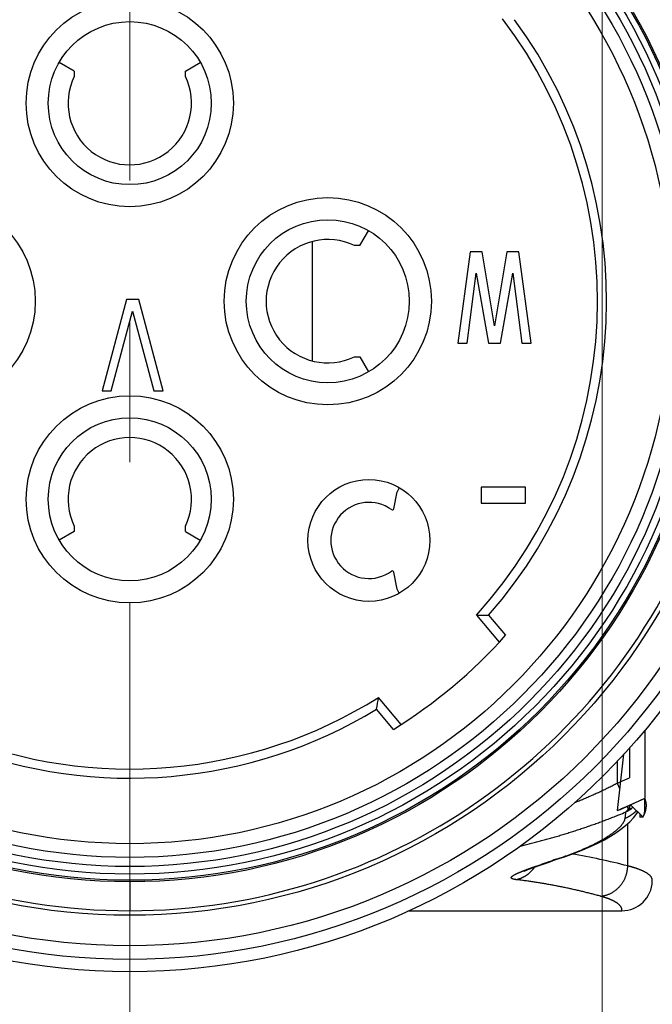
# Model space of a CAD drawing. Header units: millimetres. Extents: x 0 to 1735, y 0 to 1188.
# Tile 36 of 138: x 226 to 247, y 620 to 652. Entities that reach past the tile are written whole.
import ezdxf

# ---------------------------------------------------------------- set-up
doc = ezdxf.new("R2010")
doc.units = ezdxf.units.MM
doc.header["$LTSCALE"] = 0.727559
doc.linetypes.add('CENTER', pattern=[50.8, 31.75, -6.35, 6.35, -6.35])
for name, color, linetype in [('NoLayerName_001', 7, 'Continuous'), ('NoLayerName_002', 7, 'Continuous'), ('NoLayerName_004', 7, 'Continuous'), ('NoLayerName_006', 7, 'Continuous'), ('NoLayerName_007', 7, 'Continuous')]:
    doc.layers.add(name, color=color, linetype=linetype)
doc.styles.get("Standard").update_dxf_attribs({"font": 'txt', "bigfont": 'extfont2'})
doc.dimstyles.get("Standard").update_dxf_attribs({"dimtxt": 2.5, "dimasz": 2.5, "dimexe": 1, "dimexo": 1, "dimtad": 1, "dimdec": 3, "dimzin": 0, "dimdsep": 46, "dimtxsty": 'Standard', "dimcen": 2.5, "dimadec": 3, "dimazin": 0, "dimtfac": 0.75, "dimtdec": 3, "dimtmove": 0, "dimatfit": 3, "dimfxl": 1, "dimarcsym": 0})

# ---------------------------------------------------------------- blocks, each defined once
blk = doc.blocks.new('_OPEN30')
at = {"color": 0, "linetype": 'ByBlock', "lineweight": -2}
for p, q in [((-1, 0.267949), (0, 0)), ((0, 0), (-1, -0.267949)), ((0, 0), (-1, 0))]:
    blk.add_line(p, q, dxfattribs=at)
blk = doc.blocks.new('*D149')
at = {"layer": 'Defpoints', "color": 0}
for p in [(245.5, 727.25), (230, 610), (245.5, 580)]:
    blk.add_point(p, dxfattribs=at)
at = {"layer": 'NoLayerName_001', "color": 0, "linetype": 'Continuous', "lineweight": 13}
for p, q in [((245.5, 723.25), (245.5, 576)), ((230, 606), (230, 576)), ((222, 580), (214, 580)), ((230, 580), (245.5, 580)), ((245.5, 580), (291.292, 580)), ((253.5, 580), (261.5, 580))]:
    blk.add_line(p, q, dxfattribs=at)
at = {"layer": 'NoLayerName_001', "color": 0, "lineweight": 13, "xscale": 8, "yscale": 8, "zscale": 8}
blk.add_blockref('_OPEN30', (230, 580), dxfattribs=at)
at = {"layer": 'NoLayerName_001', "color": 0, "lineweight": 13, "xscale": 8, "yscale": 8, "zscale": 8, "rotation": 180}
blk.add_blockref('_OPEN30', (245.5, 580), dxfattribs=at)
at = {"layer": 'NoLayerName_001', "color": 0, "lineweight": 13, "insert": (276.396, 591.629), "char_height": 12.8, "attachment_point": 5}
blk.add_mtext('\\W0.8594;１６', dxfattribs=at)

msp = doc.modelspace()

# ---------------------------------------------------------------- linework, layer by layer
at = {"layer": 'NoLayerName_001', "color": 4, "linetype": 'CENTER', "lineweight": 13}
msp.add_line((230, 610), (230, 786.50000009), dxfattribs=at)
at = {"layer": 'NoLayerName_001', "color": 6, "linetype": 'Continuous', "lineweight": 25}
for p, q in [((241.38271171, 632.70163246), (242.12843839, 631.81291002)), ((241.77914241, 632.6959019), (242.33170677, 632.03738133)), ((238.91105173, 629.11320206), (238.16532505, 630.0019245)), ((238.65469345, 628.95200081), (238.10212909, 629.61052137))]:
    msp.add_line(p, q, dxfattribs=at)
for radius in [21.15, 17.8]:
    msp.add_circle((230, 643), radius, dxfattribs=at)
for centre, radius, start, end in [((230, 643), 15.35, 317.863170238, 37.136829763), ((230, 643), 15.65000427, 318.821380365, 36.178619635), ((242.26584207, 680.10643172), 47.4130279, 268.932731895, 269.411842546), ((230, 643), 16.5, 301.636398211, 318.363601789), ((230, 643), 15.35, 247.863170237, 302.136829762), ((191.32735724, 637.36396788), 47.41302789, 350.588157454, 351.067268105), ((230, 643), 15.65000427, 248.821380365, 301.178619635)]:
    msp.add_arc(centre, radius, start, end, dxfattribs=at)
at = {"layer": 'NoLayerName_002', "color": 6, "linetype": 'Continuous', "lineweight": 25}
for p, q in [((241.17000005, 644.62), (240.77, 641.62)), ((241.56999995, 644.62), (241.17000005, 644.62)), ((241.97, 642.19446802), (241.56999995, 644.62)), ((242.36999998, 644.62), (241.97, 642.19446802)), ((242.76999999, 644.62), (242.36999998, 644.62)), ((243.17, 641.62), (242.76999999, 644.62)), ((241.07, 641.62), (241.37, 643.91787233)), ((241.37, 643.91787233), (241.77000005, 641.62)), ((242.17000002, 641.62), (242.57, 643.91787233)), ((242.57, 643.91787233), (242.87, 641.62)), ((229.895, 643.06), (229.09500005, 640.06)), ((230.29499998, 643.06), (229.895, 643.06)), ((231.095, 640.06), (230.29499998, 643.06)), ((229.39500005, 640.06), (230.09500002, 642.67702128)), ((230.09500002, 642.67702128), (230.795, 640.06)), ((240.77, 641.62), (241.07, 641.62)), ((241.77000005, 641.62), (242.17000002, 641.62)), ((242.87, 641.62), (243.17, 641.62)), ((229.09500005, 640.06), (229.39500005, 640.06)), ((230.795, 640.06), (231.095, 640.06)), ((241.53166672, 636.90148943), (241.53166672, 636.36957445)), ((242.99, 636.90148943), (241.53166672, 636.90148943)), ((242.99, 636.36957445), (242.99, 636.90148943)), ((241.53166672, 636.36957445), (242.99, 636.36957445))]:
    msp.add_line(p, q, dxfattribs=at)
for centre, radius in [((230, 649.5), 3.4), ((230, 649.5), 2.675), ((223.5, 643), 3.4), ((236.5, 643), 3.4), ((236.5, 643), 2.675), ((230, 636.5), 3.4), ((230, 636.5), 2.675), ((237.84888527, 635.15111473), 2)]:
    msp.add_circle(centre, radius, dxfattribs=at)
at = {"layer": 'NoLayerName_004', "color": 6, "linetype": 'Continuous', "lineweight": 25}
for p, q in [((246.9, 628.92908974), (246.9, 626.690693)), ((246.20090896, 628.14090937), (246, 626.28465736)), ((246.4, 628.35631614), (246.4, 627.36220427)), ((246, 627.92353571), (246, 627.1911967)), ((246, 627.1911967), (246.0781802, 627.00698532)), ((246.10286633, 627.23503224), (246.17028048, 627.26395304)), ((246.17028048, 627.26395304), (246.4, 627.36220427)), ((246.9, 626.6869263), (246.29275588, 626.41362243)), ((246.4384718, 626.47892281), (246.9, 626.690693)), ((246.84455876, 626.07079522), (246.4384718, 626.47892281)), ((246.9, 626.25804228), (246.9, 626.690693)), ((246.07335782, 626.31669535), (246, 626.28465736)), ((246.14659759, 626.34886643), (246.07335782, 626.31669535)), ((246.29275588, 626.41362243), (246.12808759, 626.34071828)), ((246.32406792, 626.42761462), (246.36191503, 626.33843772)), ((246.53444724, 626.05080709), (246.64642904, 626.19436577)), ((246.64642904, 626.19436577), (246.67516067, 626.24104455)), ((246.73619825, 626.17970025), (246.73619825, 626.07079525)), ((246.34373346, 624.47038889), (246.34373346, 625.8587131)), ((246.84455877, 626.07079525), (246.73619825, 626.07079525)), ((243.50429746, 624.510644), (243.72780663, 624.58831294)), ((243.72780663, 624.58831294), (243.9888725, 624.67704244)), ((243.9888725, 624.67704244), (244.12891242, 624.72404332)), ((244.05051846, 624.70838767), (244.12887227, 624.72403139)), ((244.12887227, 624.72403139), (244.30135874, 624.78304691)), ((230, 623.95), (230, 623)), ((247.14940133, 623.96758775), (247.14999606, 624.00469267)), ((239.12482787, 623), (246.15, 623))]:
    msp.add_line(p, q, dxfattribs=at)
for points in [[(246.27328026, 625.794839), (246.41023316, 625.91900288), (246.53444724, 626.05080709)], [(244.30135874, 624.78304691), (244.59469142, 624.89004162), (244.868708, 624.99869745), (245.12338492, 625.10867675), (245.3587657, 625.21965503), (245.57553486, 625.33157998), (245.7741915, 625.44442501), (245.95599438, 625.55869894), (246.12205898, 625.67515966), (246.27328026, 625.794839)], [(242.9422217, 624.29313515), (242.93955465, 624.29162008), (242.94869327, 624.29625262), (242.9707632, 624.3067043), (243.00402604, 624.32152645), (243.04810642, 624.34018045), (243.10171257, 624.36190329), (243.16468481, 624.38651993), (243.2363453, 624.41370236), (243.31684043, 624.44346241), (243.40611666, 624.47576028), (243.50429746, 624.510644)]]:
    msp.add_lwpolyline(points, dxfattribs=at)
for radius in [22, 21.59999986, 20.15, 19.05, 19, 18.8, 18.54913243, 18.24986321]:
    msp.add_circle((230, 643), radius, dxfattribs=at)
for centre, radius, start, end in [((230, 643), 20, 20.134210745, 159.865789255), ((230, 643), 20, 200.134210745, 339.865789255), ((231.01157784, 662.50628022), 38.36414892, 292.997331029, 293.164326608), ((230.95514721, 660.83425867), 37.68318515, 293.774375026, 294.26022289), ((230.90976512, 660.93707371), 37.79557047, 293.531884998, 293.743841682), ((239.08604073, 643.30019933), 18.513081, 292.115882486, 292.872229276), ((144.80250292, 637.11269278), 102.05965549, 353.7708438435, 353.8860568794), ((245.76424986, 627.24059914), 1.12403538, 297.407120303, 308.366366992), ((245.74865265, 627.26145493), 1.14996547, 308.330855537, 311.333189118), ((245.9213193, 626.96003688), 0.9795351, 313.475574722, 315.075426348), ((245.92026784, 626.96108644), 0.98102075, 315.075390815, 316.4588604), ((241.05420697, 604.16577481), 20.98228881, 75.398491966, 80.512624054), ((269.5321917, 548.46700487), 80.38696392, 108.480846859, 108.6094348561), ((239.97415913, 636.90333804), 12.85820828, 288.48303809, 288.839954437), ((240.18234129, 636.29548077), 12.21569002, 288.836502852, 289.587059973), ((242.45986601, 624.99505278), 1.0018947, 311.30929631, 325.601254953), ((246.14999242, 623.99993078), 0.99993283, 270.000434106, 358.146369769)]:
    msp.add_arc(centre, radius, start, end, dxfattribs=at)
for points, knots in [([(244.60758332, 626.55276315), (244.63129474, 626.56224322), (244.67875182, 626.5811177), (244.74973162, 626.60994321), (244.82058613, 626.63907838), (244.89129246, 626.66858068), (244.96185545, 626.69843737), (245.03227141, 626.72865431), (245.10253672, 626.7592339), (245.17264647, 626.79017937), (245.24259576, 626.82149359), (245.31237963, 626.85317952), (245.38199314, 626.88524008), (245.45143137, 626.91767822), (245.52068937, 626.95049684), (245.58976217, 626.98369898), (245.658645, 627.01728723), (245.72733228, 627.05126576), (245.79582147, 627.08563292), (245.86409864, 627.12040877), (245.93219246, 627.15553229), (245.97738086, 627.17934173), (246, 627.1911967)], [0, 0, 0, 0, 0.0766089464, 0.1532174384, 0.2298274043, 0.3064408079, 0.3830596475, 0.4596851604, 0.5363163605, 0.612951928, 0.6895906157, 0.7662312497, 0.842872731, 0.9195140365, 0.9961542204, 1.0727924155, 1.1494278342, 1.2260597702, 1.3026875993, 1.379310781, 1.4559288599, 1.5325414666, 1.5325414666, 1.5325414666, 1.5325414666]), ([(246.42376319, 626.47152679), (246.42315628, 626.46976219), (246.42195164, 626.4662293), (246.42008837, 626.46094886), (246.41819053, 626.45567963), (246.41625171, 626.45042443), (246.41427309, 626.44518346), (246.41225384, 626.43995762), (246.41019366, 626.43474762), (246.4080921, 626.42955423), (246.40594874, 626.4243782), (246.40376321, 626.41922026), (246.40153496, 626.41408124), (246.39926408, 626.40896164), (246.39694826, 626.40386312), (246.39459418, 626.39878305), (246.39298121, 626.39541726), (246.39218026, 626.39373193)], [0, 0, 0, 0, 0.005598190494, 0.011197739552, 0.01679837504, 0.02239983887, 0.028001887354, 0.033604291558, 0.039206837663, 0.044809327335, 0.050411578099, 0.056013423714, 0.061614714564, 0.067215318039, 0.072815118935, 0.078414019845, 0.084011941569, 0.084011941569, 0.084011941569, 0.084011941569]), ([(246.95316232, 626.50154661), (246.9527239, 626.5059312), (246.95192734, 626.51469502), (246.95026212, 626.52777211), (246.94831819, 626.54077532), (246.946045, 626.55369979), (246.94345603, 626.5665468), (246.94054769, 626.579316), (246.93732094, 626.59200744), (246.93377554, 626.60462111), (246.9299115, 626.61715696), (246.92572905, 626.6296151), (246.92122733, 626.64199509), (246.91640956, 626.65429847), (246.91126376, 626.66651943), (246.90583495, 626.67867973), (246.90192435, 626.68667109), (246.9, 626.690693)], [0, 0, 0, 0, 0.01321936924, 0.02639708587, 0.03954119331, 0.05265979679, 0.0657610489, 0.07885313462, 0.09194425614, 0.10504261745, 0.11815640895, 0.1312937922, 0.14446288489, 0.15767174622, 0.1709283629, 0.18424063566, 0.19761636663, 0.19761636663, 0.19761636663, 0.19761636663]), ([(246.94880235, 626.36573446), (246.94922945, 626.3688331), (246.95011411, 626.37500864), (246.95124135, 626.38427279), (246.95224353, 626.39350012), (246.95309979, 626.40269355), (246.95381567, 626.41185229), (246.9543897, 626.42097656), (246.95482226, 626.4300663), (246.95511326, 626.43912152), (246.9552627, 626.44814221), (246.95527068, 626.4571284), (246.95513676, 626.46608003), (246.95486259, 626.47499724), (246.95444204, 626.48387952), (246.95389786, 626.49272875), (246.95339564, 626.49860916), (246.95316232, 626.50154661)], [0, 0, 0, 0, 0.00938381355, 0.01871507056, 0.02799576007, 0.03722790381, 0.04641355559, 0.05555480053, 0.06465375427, 0.07371256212, 0.082733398, 0.09171846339, 0.10066998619, 0.1095902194, 0.11848143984, 0.12734594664, 0.13618605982, 0.13618605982, 0.13618605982, 0.13618605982]), ([(242.81560323, 625.12509681), (242.87075459, 625.1381671), (242.98113863, 625.16397591), (243.14624059, 625.20468316), (243.31105701, 625.24655277), (243.47553337, 625.28977689), (243.63967983, 625.33427324), (243.8034892, 625.38003302), (243.96695893, 625.42702789), (244.13008534, 625.47523429), (244.2928645, 625.52462898), (244.45529394, 625.57518249), (244.61735814, 625.62690504), (244.7790351, 625.67982337), (244.94030379, 625.73395991), (245.10114269, 625.78933855), (245.26153094, 625.84598145), (245.42144549, 625.90391625), (245.58087139, 625.96315044), (245.73976346, 626.02376658), (245.89818936, 626.08556717), (246.00326279, 626.1281233), (246.05586554, 626.14923113)], [0, 0, 0, 0, 0.1700368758, 0.3400792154, 0.5101290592, 0.6801878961, 0.8502566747, 1.0203358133, 1.1904252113, 1.3605242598, 1.530631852, 1.7007462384, 1.8708637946, 2.0409803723, 2.2110924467, 2.3811971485, 2.5512922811, 2.7213763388, 2.8914485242, 3.0615087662, 3.2315577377, 3.4015968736, 3.4015968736, 3.4015968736, 3.4015968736]), ([(246.25958571, 626.03868575), (246.26778791, 626.04191796), (246.28427581, 626.04822787), (246.30864055, 626.05867468), (246.33279806, 626.06970589), (246.3566836, 626.08141301), (246.38028476, 626.09375305), (246.40357506, 626.10671913), (246.4265318, 626.12029471), (246.44913129, 626.1344658), (246.47134997, 626.14921786), (246.49316474, 626.164536), (246.51455057, 626.18040734), (246.53548957, 626.19681134), (246.55593733, 626.21375598), (246.57594816, 626.23114317), (246.58880415, 626.24324189), (246.59528381, 626.24921985)], [0, 0, 0, 0, 0.02644827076, 0.05295546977, 0.07951331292, 0.10611310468, 0.13274581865, 0.15940217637, 0.18607272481, 0.21274791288, 0.23941816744, 0.26607396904, 0.29270592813, 0.31930486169, 0.34586187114, 0.37236842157, 0.39881642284, 0.39881642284, 0.39881642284, 0.39881642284]), ([(246.36192148, 626.33842253), (246.36081917, 626.33665144), (246.35863191, 626.33309851), (246.35524719, 626.32783407), (246.351799, 626.32261022), (246.34827482, 626.31743469), (246.34467626, 626.31230652), (246.34100149, 626.3072276), (246.33725043, 626.3021997), (246.33342317, 626.29722539), (246.32952005, 626.29230743), (246.32554138, 626.28744854), (246.32148747, 626.28265149), (246.31735863, 626.27791902), (246.31315518, 626.27325387), (246.30887741, 626.2686588), (246.30452571, 626.2641365), (246.30010014, 626.25968998), (246.29560188, 626.255321), (246.29102806, 626.25103596), (246.28639082, 626.24682401), (246.28322704, 626.24409968), (246.28165471, 626.24272753)], [0, 0, 0, 0, 0.00625833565, 0.01251625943, 0.01877497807, 0.02503576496, 0.03129996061, 0.03756877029, 0.04384186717, 0.05011822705, 0.05639688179, 0.06267692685, 0.06895752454, 0.07523790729, 0.08151738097, 0.08779532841, 0.09407121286, 0.10034458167, 0.10661506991, 0.11288240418, 0.11914640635, 0.12540699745, 0.12540699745, 0.12540699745, 0.12540699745]), ([(246.39218026, 626.39373193), (246.39156949, 626.39247228), (246.39035406, 626.38994968), (246.38849322, 626.38618373), (246.38660934, 626.38242853), (246.38469819, 626.37868653), (246.38276069, 626.37495767), (246.38079637, 626.3712426), (246.37880514, 626.36754177), (246.37678681, 626.36385567), (246.37474118, 626.36018479), (246.37266813, 626.35652961), (246.37056737, 626.35289068), (246.36843907, 626.34926827), (246.36628183, 626.34566364), (246.36410001, 626.34207445), (246.36261756, 626.33969911), (246.36187988, 626.33850937)], [0, 0, 0, 0, 0.004199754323, 0.008400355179, 0.012601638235, 0.016803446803, 0.021005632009, 0.025208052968, 0.029410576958, 0.0336130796, 0.037815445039, 0.042017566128, 0.046219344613, 0.050420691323, 0.054621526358, 0.058821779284, 0.063021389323, 0.063021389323, 0.063021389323, 0.063021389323]), ([(246.46192473, 626.35929028), (246.46035268, 626.35861986), (246.45721944, 626.35725257), (246.45245282, 626.35535965), (246.44764913, 626.35356049), (246.4428033, 626.35187159), (246.43791961, 626.35028788), (246.43299998, 626.34880989), (246.42804732, 626.34743583), (246.42306437, 626.3461644), (246.41805395, 626.34499421), (246.41301884, 626.34392388), (246.40796183, 626.34295202), (246.40288572, 626.34207724), (246.39779331, 626.34129818), (246.39268737, 626.34061345), (246.38757072, 626.34002161), (246.38244613, 626.33952154), (246.37731642, 626.33911089), (246.37218429, 626.33879188), (246.36705289, 626.3385497), (246.363631, 626.33847186), (246.36192148, 626.33842253)], [0, 0, 0, 0, 0.00512708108, 0.01025481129, 0.01538389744, 0.02051495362, 0.02564850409, 0.03078491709, 0.03592429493, 0.04106658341, 0.04621159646, 0.05135902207, 0.05650842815, 0.06165926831, 0.06681088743, 0.07196252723, 0.07711333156, 0.08226235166, 0.08740855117, 0.09255081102, 0.09768793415, 0.10281865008, 0.10281865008, 0.10281865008, 0.10281865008]), ([(246.84455876, 626.07079522), (246.84594488, 626.07337933), (246.84872168, 626.07852452), (246.85279549, 626.08626034), (246.85679629, 626.09397319), (246.86071573, 626.10166756), (246.86455604, 626.10934226), (246.86831663, 626.1169976), (246.87199764, 626.1246335), (246.87559905, 626.13224998), (246.87912085, 626.13984704), (246.88256308, 626.14742466), (246.88592556, 626.15498291), (246.88920901, 626.16252152), (246.89241076, 626.17004155), (246.89554065, 626.17753902), (246.89756104, 626.18254694), (246.89857568, 626.18504039)], [0, 0, 0, 0, 0.00879720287, 0.01753986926, 0.0262284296, 0.03486332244, 0.04344499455, 0.05197390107, 0.06045050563, 0.0688752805, 0.07724870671, 0.08557127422, 0.09384348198, 0.10206583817, 0.11023886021, 0.11836307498, 0.12643901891, 0.12643901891, 0.12643901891, 0.12643901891]), ([(246.84455877, 626.07079525), (246.84609329, 626.07368287), (246.84919346, 626.07943976), (246.85365184, 626.08817571), (246.85798523, 626.09697612), (246.8621681, 626.1058597), (246.86620023, 626.11483162), (246.87007392, 626.12389845), (246.87378043, 626.13306106), (246.87730599, 626.14231612), (246.88063584, 626.15165679), (246.88375499, 626.16107603), (246.88664849, 626.17056681), (246.88930135, 626.18012208), (246.89169864, 626.18973482), (246.89382527, 626.19939799), (246.89566656, 626.20910455), (246.89720637, 626.21884751), (246.8984339, 626.22861976), (246.89931843, 626.23841449), (246.89990341, 626.24822391), (246.89993824, 626.25477104), (246.9, 626.25804228)], [0, 0, 0, 0, 0.0098100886, 0.01961493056, 0.02942157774, 0.03923749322, 0.04907056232, 0.05892897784, 0.06881471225, 0.07872033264, 0.08863825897, 0.09856164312, 0.10848443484, 0.11840145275, 0.12830846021, 0.13820224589, 0.14808070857, 0.15794294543, 0.16778934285, 0.17762166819, 0.18744316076, 0.1972586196, 0.1972586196, 0.1972586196, 0.1972586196]), ([(246.89857568, 626.18504039), (246.89932592, 626.18692314), (246.90083176, 626.19067682), (246.90303357, 626.19631541), (246.90519416, 626.20194113), (246.90730799, 626.2075562), (246.90937654, 626.21316001), (246.91139941, 626.21875273), (246.91337671, 626.22433431), (246.91530842, 626.22990477), (246.91719452, 626.23546411), (246.91903506, 626.24101231), (246.92082991, 626.24654942), (246.92257951, 626.2520753), (246.92428221, 626.25759043), (246.92594421, 626.26309301), (246.9270119, 626.26676503), (246.92754937, 626.26859585)], [0, 0, 0, 0, 0.006080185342, 0.012133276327, 0.018159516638, 0.024159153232, 0.030132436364, 0.036079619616, 0.042000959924, 0.047896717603, 0.053767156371, 0.059612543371, 0.065433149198, 0.071229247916, 0.077001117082, 0.08274903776, 0.088473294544, 0.088473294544, 0.088473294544, 0.088473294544]), ([(246.92754937, 626.26859585), (246.92817543, 626.27079202), (246.92943837, 626.27516976), (246.93124533, 626.28174396), (246.93299336, 626.28830009), (246.93467363, 626.29484067), (246.9362885, 626.30136502), (246.93783733, 626.30787334), (246.9393203, 626.31436557), (246.94073736, 626.32084172), (246.94208851, 626.32730179), (246.9433738, 626.33374578), (246.94459303, 626.34017371), (246.94574693, 626.34658548), (246.94683282, 626.35298149), (246.9478606, 626.35936026), (246.94848383, 626.36361335), (246.94880235, 626.36573446)], [0, 0, 0, 0, 0.006850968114, 0.013668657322, 0.020453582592, 0.027206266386, 0.033927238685, 0.04061703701, 0.047276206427, 0.053905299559, 0.060504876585, 0.067075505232, 0.073617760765, 0.080132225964, 0.086619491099, 0.093080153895, 0.099514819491, 0.099514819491, 0.099514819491, 0.099514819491]), ([(244.27751457, 624.78667377), (244.29636354, 624.79343624), (244.33408797, 624.8068904), (244.39052203, 624.82749853), (244.44685908, 624.84837618), (244.50307674, 624.86957912), (244.55917308, 624.89110586), (244.61514072, 624.91297024), (244.67097372, 624.935182), (244.72666576, 624.957752), (244.78221063, 624.98069077), (244.83760208, 625.00400894), (244.89283388, 625.0277171), (244.94789976, 625.05182592), (245.00279358, 625.07634582), (245.05750869, 625.10128807), (245.11203841, 625.12665995), (245.16636597, 625.15248276), (245.22046452, 625.17879095), (245.27430708, 625.20561509), (245.32786622, 625.23298656), (245.38111461, 625.26093653), (245.43402488, 625.28949622), (245.48656967, 625.31869686), (245.53872164, 625.34856964), (245.59045335, 625.37914592), (245.64173774, 625.41045645), (245.69254573, 625.44253395), (245.74285056, 625.47540035), (245.7925718, 625.50915009), (245.84161291, 625.54388908), (245.88987741, 625.57971948), (245.9372655, 625.61673532), (245.98364467, 625.65503051), (246.02876605, 625.69479644), (246.07233288, 625.73622336), (246.11415724, 625.77940097), (246.15357948, 625.82477134), (246.19039729, 625.87264963), (246.21023254, 625.90773343), (246.22078117, 625.92494249)], [0, 0, 0, 0, 0.0600760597, 0.1201548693, 0.1802358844, 0.2403187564, 0.3004033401, 0.3604897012, 0.4205781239, 0.4806691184, 0.5407634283, 0.6008620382, 0.6609661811, 0.721077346, 0.7811972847, 0.8413280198, 0.9014716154, 0.9616254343, 1.0217827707, 1.0819377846, 1.142085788, 1.2022233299, 1.2623482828, 1.3224599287, 1.3825590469, 1.4426480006, 1.5027308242, 1.5628133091, 1.6229013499, 1.6829919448, 1.7430836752, 1.803183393, 1.8633071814, 1.9234586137, 1.983596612, 2.0436986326, 2.1037766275, 2.1638468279, 2.2239936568, 2.284547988, 2.284547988, 2.284547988, 2.284547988]), ([(246.22078117, 625.92494249), (246.22912229, 625.94338548), (246.24940097, 625.97879928), (246.25499186, 626.01921463), (246.25958552, 626.03868622)], [0, 0, 0, 0, 0.06072448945, 0.12074281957, 0.12074281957, 0.12074281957, 0.12074281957]), ([(243.19580826, 624.41445752), (243.20715312, 624.41854095), (243.22983679, 624.42672475), (243.27525289, 624.44295678), (243.33207346, 624.46310536), (243.40032957, 624.48708128), (243.46864528, 624.51088694), (243.53701585, 624.53453498), (243.61683774, 624.56196211), (243.70813429, 624.59309907), (243.79949302, 624.62405266), (243.85662548, 624.6432999), (243.8794757, 624.65100666)], [0, 0, 0, 0, 0.03617213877, 0.0723443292, 0.14468885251, 0.21703335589, 0.28937785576, 0.36172253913, 0.43406747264, 0.54258520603, 0.65110284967, 0.7234474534, 0.7234474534, 0.7234474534, 0.7234474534]), ([(242.67397405, 624.0228645), (242.66955064, 624.02341579), (242.6606923, 624.02448494), (242.64742549, 624.02629554), (242.63418148, 624.0283122), (242.62098932, 624.0306151), (242.60787552, 624.03326301), (242.59486655, 624.03631795), (242.58199199, 624.03985109), (242.56927044, 624.04389425), (242.55677162, 624.04869575), (242.54469195, 624.05453105), (242.53326307, 624.06179974), (242.52440969, 624.07222069), (242.52031633, 624.08565264), (242.52413928, 624.09905003), (242.53121474, 624.11051504), (242.54012873, 624.12062434), (242.54995064, 624.12968554), (242.5602851, 624.13816734), (242.57104587, 624.14610883), (242.58208048, 624.15366003), (242.59332801, 624.16087761), (242.60474883, 624.16780834), (242.61630489, 624.17450812), (242.62796379, 624.18102695), (242.63971387, 624.18738055), (242.65154208, 624.19358849), (242.66343635, 624.19966907), (242.67538411, 624.20564285), (242.68737992, 624.21151823), (242.69942082, 624.21730008), (242.71150359, 624.22299434), (242.72362514, 624.2286067), (242.73578236, 624.23414289), (242.74797212, 624.23960868), (242.76019137, 624.2450097), (242.77243682, 624.25035211), (242.78470602, 624.25564004), (242.79699335, 624.26088522), (242.80520149, 624.26434256), (242.80930338, 624.26607611)], [0, 0, 0, 0, 0.01337291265, 0.02676745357, 0.04016764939, 0.05356079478, 0.06693846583, 0.08029756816, 0.09364141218, 0.10698006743, 0.12033201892, 0.13376436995, 0.14721108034, 0.16065844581, 0.17403595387, 0.18740536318, 0.20097852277, 0.21433334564, 0.2276817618, 0.24104419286, 0.25442079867, 0.26779081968, 0.28115084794, 0.29450814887, 0.30786527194, 0.3212221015, 0.33457946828, 0.3479376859, 0.36129623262, 0.37465404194, 0.38801109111, 0.40136795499, 0.41472506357, 0.42808270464, 0.44144103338, 0.45480008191, 0.46815976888, 0.48151990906, 0.49488022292, 0.50824034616, 0.52159985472, 0.52159985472, 0.52159985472, 0.52159985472]), ([(242.67397405, 624.0228645), (242.68216548, 624.02453048), (242.69858357, 624.0276984), (242.72300611, 624.03343606), (242.74729112, 624.03976157), (242.77140814, 624.04678028), (242.79535265, 624.05446259), (242.81910917, 624.06281325), (242.84266236, 624.07181788), (242.86599278, 624.08146395), (242.88908046, 624.09173794), (242.91190537, 624.10262653), (242.93444752, 624.11411633), (242.95668689, 624.12619401), (242.97860349, 624.13884618), (243.00017721, 624.15205959), (243.02138839, 624.16582049), (243.04221569, 624.18011706), (243.06264407, 624.19493019), (243.08263495, 624.21026808), (243.10223741, 624.22603716), (243.11487524, 624.23703909), (243.12124029, 624.24247253)], [0, 0, 0, 0, 0.02507738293, 0.05015626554, 0.07524623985, 0.10035698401, 0.12549826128, 0.15067732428, 0.17589176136, 0.20113649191, 0.22640596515, 0.25169422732, 0.2769949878, 0.30230168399, 0.32760754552, 0.35290565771, 0.37818902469, 0.40345063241, 0.4286835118, 0.45388080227, 0.47903581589, 0.50414210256, 0.50414210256, 0.50414210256, 0.50414210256]), ([(242.80930338, 624.26607611), (242.81341037, 624.26779688), (242.82162038, 624.27124735), (242.83395773, 624.27636889), (242.84630722, 624.28145957), (242.85867078, 624.28651487), (242.87104718, 624.29153774), (242.88343602, 624.29652914), (242.89583669, 624.30149056), (242.90824864, 624.30642334), (242.92067129, 624.31132888), (242.93310408, 624.31620854), (242.94554643, 624.32106372), (242.96214827, 624.32750646), (242.98292164, 624.33550563), (243.00787904, 624.34502832), (243.03286403, 624.35447886), (243.05787463, 624.36386193), (243.08290901, 624.37318187), (243.10796504, 624.38244377), (243.13304155, 624.39165009), (243.16231582, 624.4023402), (243.18325151, 624.40990563), (243.19580826, 624.41445752)], [0, 0, 0, 0, 0.01335873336, 0.02671681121, 0.0400743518, 0.05343146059, 0.06678823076, 0.08014474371, 0.09350106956, 0.10685726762, 0.12021338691, 0.13356946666, 0.14692553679, 0.16028161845, 0.1869938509, 0.21370621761, 0.24041876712, 0.2671315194, 0.29384445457, 0.32055751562, 0.34727061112, 0.37398361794, 0.41405261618, 0.41405261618, 0.41405261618, 0.41405261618]), ([(245.45084419, 623.47734355), (245.4668753, 623.4792565), (245.49905892, 623.48246328), (245.54687752, 623.49102801), (245.59432293, 623.50177305), (245.64120562, 623.5150519), (245.68739343, 623.53069839), (245.73273848, 623.54868658), (245.77709879, 623.56895156), (245.8203351, 623.5914504), (245.86234163, 623.61610181), (245.90304002, 623.64281122), (245.94235491, 623.67149176), (245.98021174, 623.70205541), (246.01653568, 623.73441464), (246.0512521, 623.76848171), (246.08428648, 623.80417077), (246.1155696, 623.8413961), (246.14505114, 623.88006237), (246.172682, 623.92007886), (246.19841375, 623.96135479), (246.22219785, 624.0037995), (246.24398545, 624.04732249), (246.26372871, 624.09183261), (246.28137404, 624.13723676), (246.29688996, 624.18342532), (246.31026002, 624.2302794), (246.32145455, 624.27767973), (246.33047761, 624.32550537), (246.33721048, 624.37364033), (246.34199042, 624.42195058), (246.34296936, 624.45426445), (246.34373344, 624.47038889)], [0, 0, 0, 0, 0.0484345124, 0.0969812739, 0.1456219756, 0.1943334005, 0.2430889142, 0.2918599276, 0.3406173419, 0.3893353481, 0.4380155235, 0.4866723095, 0.535315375, 0.583950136, 0.6325785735, 0.6812000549, 0.7298121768, 0.7784156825, 0.8270187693, 0.875628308, 0.9242491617, 0.9728848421, 1.0215381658, 1.0702119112, 1.1189087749, 1.1676218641, 1.2163349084, 1.265029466, 1.3136859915, 1.3622847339, 1.4108066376, 1.4592342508, 1.4592342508, 1.4592342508, 1.4592342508]), ([(247.12865711, 624.08418849), (247.12347275, 624.09261367), (247.11377077, 624.10994929), (247.09505238, 624.13327389), (247.07458736, 624.15515242), (247.05241933, 624.175459), (247.02919897, 624.19448713), (247.00521333, 624.21237703), (246.98057647, 624.22917398), (246.95537216, 624.24499153), (246.92967559, 624.25993823), (246.90356293, 624.27412457), (246.87710913, 624.28766024), (246.85038507, 624.30065837), (246.82341397, 624.31314563), (246.79621661, 624.32514838), (246.76881311, 624.33669371), (246.74122359, 624.34780859), (246.71346816, 624.35851996), (246.68556698, 624.36885495), (246.6575399, 624.37884004), (246.62940598, 624.38850466), (246.60117714, 624.39786725), (246.57285934, 624.40693756), (246.54445795, 624.41572794), (246.51597812, 624.42425013), (246.48742505, 624.43251622), (246.45880379, 624.44053754), (246.43012005, 624.44832812), (246.40137702, 624.45589191), (246.37258723, 624.46327049), (246.35334723, 624.46800039), (246.34373346, 624.47038889)], [0, 0, 0, 0, 0.02967744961, 0.05945797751, 0.08942452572, 0.11951559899, 0.14956245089, 0.17945837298, 0.20925290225, 0.2389925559, 0.26870896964, 0.29842049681, 0.32813392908, 0.35784855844, 0.38756732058, 0.41729347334, 0.44702849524, 0.47677220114, 0.50652285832, 0.53627730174, 0.56603104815, 0.59577866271, 0.62551844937, 0.65525235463, 0.68498207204, 0.71470891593, 0.744433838, 0.7741574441, 0.80388001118, 0.83360150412, 0.86332159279, 0.89303966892, 0.89303966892, 0.89303966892, 0.89303966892]), ([(245.45084419, 623.47734355), (245.40526927, 623.48957732), (245.31418024, 623.51427226), (245.17718189, 623.5499502), (245.03996616, 623.5847963), (244.90249221, 623.61865264), (244.76476962, 623.65154644), (244.62679711, 623.68345447), (244.48858181, 623.7143731), (244.35013257, 623.74429467), (244.21145908, 623.77321232), (244.07257097, 623.80111891), (243.93347788, 623.8280074), (243.79418946, 623.85387069), (243.65471534, 623.87870178), (243.51506514, 623.90249336), (243.37524861, 623.92523924), (243.23527498, 623.94692906), (243.09515541, 623.96756804), (242.9548939, 623.98710327), (242.81452106, 624.00569865), (242.72081221, 624.01703988), (242.67397771, 624.02284194)], [0, 0, 0, 0, 0.141565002, 0.2831292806, 0.4246979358, 0.5662763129, 0.707870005, 0.8494834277, 0.9911147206, 1.1327602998, 1.2744166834, 1.4160804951, 1.5577484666, 1.6994174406, 1.8410843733, 1.9827463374, 2.1244005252, 2.2660442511, 2.4076749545, 2.5492902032, 2.6908876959, 2.8324652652, 2.8324652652, 2.8324652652, 2.8324652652]), ([(247.14999941, 624.00478373), (247.14997954, 624.00616222), (247.14996825, 624.00892016), (247.14978047, 624.0130539), (247.14949083, 624.01718269), (247.14908118, 624.02130363), (247.14855659, 624.025414), (247.14791652, 624.02951106), (247.1471648, 624.03359253), (247.14630445, 624.03765609), (247.1453387, 624.04169947), (247.14427074, 624.0457204), (247.14310376, 624.04971657), (247.14184094, 624.05368572), (247.14048548, 624.05762556), (247.13904055, 624.0615338), (247.13750939, 624.06540819), (247.13589496, 624.06924632), (247.13420129, 624.07304635), (247.13242846, 624.07680437), (247.13059117, 624.08052414), (247.12929537, 624.08296479), (247.12865711, 624.08418849)], [0, 0, 0, 0, 0.004135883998, 0.008272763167, 0.012411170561, 0.016551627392, 0.020694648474, 0.024840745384, 0.028990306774, 0.033143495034, 0.037300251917, 0.041460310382, 0.045623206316, 0.049788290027, 0.053954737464, 0.058121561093, 0.062287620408, 0.066451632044, 0.070612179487, 0.074767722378, 0.078916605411, 0.08305706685, 0.08305706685, 0.08305706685, 0.08305706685]), ([(245.49428841, 623.46523049), (245.48705401, 623.46727213), (245.4725982, 623.47140121), (245.45809124, 623.47534686), (245.45084425, 623.47734259)], [0, 0, 0, 0, 0.022550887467, 0.045101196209, 0.045101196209, 0.045101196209, 0.045101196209]), ([(246.14970805, 623.00000057), (246.15049931, 623.00749524), (246.15286819, 623.02246882), (246.15171369, 623.04523684), (246.1478774, 623.06763212), (246.14097772, 623.08928461), (246.13168434, 623.10997319), (246.12041068, 623.12963427), (246.10753774, 623.14825501), (246.09332923, 623.1658536), (246.07803346, 623.18250449), (246.06188085, 623.19830947), (246.04501745, 623.21333428), (246.0275461, 623.22763791), (246.00956594, 623.24129289), (245.99117453, 623.25437876), (245.97244032, 623.26695614), (245.9533876, 623.2790395), (245.93404196, 623.29065611), (245.91442677, 623.30183114), (245.89456585, 623.31259037), (245.87448287, 623.32295939), (245.85420154, 623.33296386), (245.83374554, 623.34262936), (245.81313859, 623.35198154), (245.7924043, 623.36104587), (245.77156576, 623.36984866), (245.7506418, 623.3784157), (245.72963829, 623.38675171), (245.70855902, 623.39486396), (245.68740711, 623.40275955), (245.66618575, 623.41044567), (245.64489812, 623.41792951), (245.62354738, 623.42521819), (245.60213673, 623.43231903), (245.58066922, 623.43923873), (245.5591485, 623.44598615), (245.53757596, 623.45256223), (245.51596145, 623.45899736), (245.50150914, 623.46314056), (245.49428841, 623.46523049)], [0, 0, 0, 0, 0.0226089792, 0.04531977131, 0.0680092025, 0.09063684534, 0.11328595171, 0.13593367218, 0.15853247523, 0.1811283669, 0.20373450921, 0.22632456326, 0.24889718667, 0.27146995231, 0.29404627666, 0.31661697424, 0.33917594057, 0.36173220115, 0.3842937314, 0.40686598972, 0.42945207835, 0.45205290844, 0.47466736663, 0.49729248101, 0.51992358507, 0.54255447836, 0.56517758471, 0.58778668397, 0.61038276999, 0.63296808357, 0.65554462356, 0.67811415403, 0.70067821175, 0.72323811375, 0.74579496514, 0.76834966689, 0.79090292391, 0.81345525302, 0.83600699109, 0.85855830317, 0.85855830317, 0.85855830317, 0.85855830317])]:
    msp.add_open_spline(points, degree=3, knots=knots, dxfattribs=at)
at = {"layer": 'NoLayerName_006', "color": 6, "linetype": 'Continuous', "lineweight": 25}
for p, q in [((228.175, 650.55366424), (227.68720097, 650.83529514)), ((231.825, 650.55366424), (232.31279903, 650.83529514)), ((228.175, 650.55366424), (228.175, 650.37749644)), ((231.825, 650.37749644), (231.825, 650.55366424)), ((237.55366424, 644.825), (237.83525977, 645.31273777)), ((237.55366424, 644.825), (237.37749644, 644.825)), ((237.37749644, 641.175), (237.55366424, 641.175)), ((237.55366424, 641.175), (237.83525977, 640.68726223)), ((238.84721033, 636.88026446), (238.7726457, 636.75111473)), ((238.66446146, 636.19162248), (238.7726457, 636.75111473)), ((228.175, 635.62250356), (228.175, 635.44633576)), ((231.825, 635.44633576), (231.825, 635.62250356)), ((228.175, 635.44633576), (227.68720097, 635.16470486)), ((231.825, 635.44633576), (232.31279903, 635.16470486)), ((238.7726457, 633.55111473), (238.66446146, 634.11060698)), ((238.84721033, 633.421965), (238.7726457, 633.55111473))]:
    msp.add_line(p, q, dxfattribs=at)
for centre, radius, start, end in [((230, 649.5), 2.025, 154.320823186, 25.679176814), ((236.5, 643), 2.025, 64.320823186, 295.679176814), ((230, 636.5), 2.025, 334.320823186, 205.679176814), ((237.84888527, 635.15111473), 1.25, 53.871072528, 306.128927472), ((238.61537076, 636.20111473), 0.05, 233.871072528, 349.056260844), ((238.61537076, 634.10111473), 0.05, 10.943739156, 126.128927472)]:
    msp.add_arc(centre, radius, start, end, dxfattribs=at)
at = {"layer": 'NoLayerName_007', "color": 6, "linetype": 'Continuous', "lineweight": 25}
msp.add_line((236, 641.03924221), (236, 644.96075779), dxfattribs=at)

# ---------------------------------------------------------------- dimensions: what is measured, and where the dimension line sits
at = {"layer": 'NoLayerName_001', "color": 3, "linetype": 'Continuous', "lineweight": 13}
dim = msp.add_linear_dim(base=(245.5, 580), p1=(230, 610), p2=(245.5, 727.25000052), text='\\W0.8594;１６', dimstyle='Standard', override={"dimtxt": 12.8, "dimasz": 8, "dimexe": 4, "dimexo": 4, "dimgap": 4, "dimdec": 8, "dimzin": 8, "dimblk": 'OPEN30', "dimclrd": 0, "dimclre": 0, "dimclrt": 0, "dimtp": 0, "dimtm": 0, "dimlwd": 13, "dimlwe": 13}, dxfattribs=at)
dim.commit()
dim.dimension.update_dxf_attribs({"geometry": '*D149', "text_midpoint": (276.39581712, 580), "dimtype": 160})

doc.saveas('drawing.dxf')
